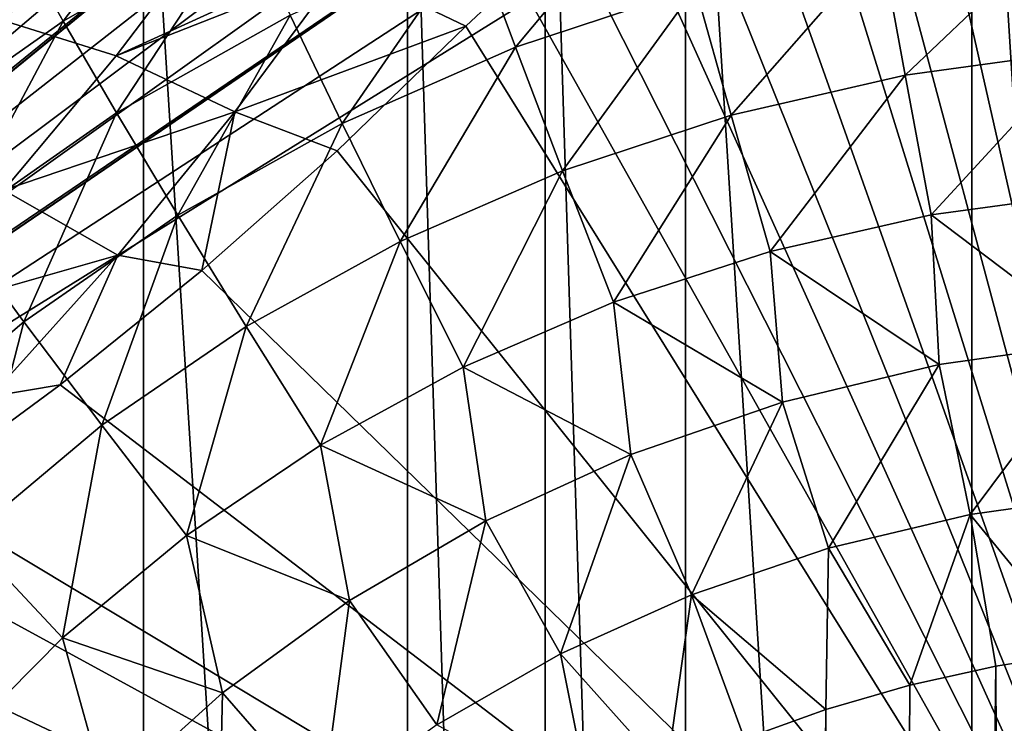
# Model space of a CAD drawing. Header units: metres. Extents: x -90 to 90, y -123 to 74.
# Tile 89 of 131: x -9.62 to -1.99, y 13.86 to 19.32. Entities that reach past the tile are written whole.
import ezdxf

# ---------------------------------------------------------------- set-up
doc = ezdxf.new("R2010")
doc.units = ezdxf.units.M
doc.layers.add('solid_11662012', color=7, linetype='CONTINUOUS')

msp = doc.modelspace()

# ---------------------------------------------------------------- linework, layer by layer
at = {"layer": 'solid_11662012'}
for points in [[(-2.240819, 23.85997, -23.15), (0, -12, -23.15), (0, 24, -23.15)], [(-2.240819, 23.85997, -23.15), (-4.461063, 23.438431, -23.15), (-2.240819, -11.85997, -23.15)], [(-2.240819, 23.85997, -23.15), (-2.240819, -11.85997, -23.15), (0, -12, -23.15)], [(-4.461063, 23.438431, -23.15), (-5.548875, 23.123373, -23.15), (-4.461061, -11.438432, -23.15)], [(-4.461063, 23.438431, -23.15), (-4.461061, -11.438432, -23.15), (-2.240819, -11.85997, -23.15)], [(-5.548875, 23.123373, -23.15), (-6.614321, 22.74069, -23.15), (-5.548874, -11.123373, -23.15)], [(-5.548875, 23.123373, -23.15), (-5.548874, -11.123373, -23.15), (-4.461061, -11.438432, -23.15)], [(-0.000637, 23, -22.5), (0, -12.5, -22.5), (-20.919014, 10.001025, -22.5)], [(-1.030681, 22.968727, -22.5), (-0.000637, 23, -22.5), (-20.919014, 10.001025, -22.5)], [(-2.056975, 22.875093, -22.5), (-1.030681, 22.968727, -22.5), (-20.919014, 10.001025, -22.5)], [(-2.056975, 22.875093, -22.5), (-20.919014, 10.001025, -22.5), (-19.303202, 11.108867, -22.5)], [(-2.056975, 22.875093, -22.5), (-19.303202, 11.108867, -22.5), (-18.72049, 11.5469, -22.5)], [(-3.075732, 22.719442, -22.5), (-2.056975, 22.875093, -22.5), (-18.72049, 11.5469, -22.5)], [(-6.614321, 22.74069, -23.15), (-8.660631, 21.779526, -23.15), (-6.61432, -10.74069, -23.15)], [(-6.614321, 22.74069, -23.15), (-6.61432, -10.74069, -23.15), (-5.548874, -11.123373, -23.15)], [(-4.083192, 22.502346, -22.5), (-3.075732, 22.719442, -22.5), (-18.72049, 11.5469, -22.5)], [(-5.075641, 22.224604, -22.5), (-4.083192, 22.502346, -22.5), (-18.72049, 11.5469, -22.5)], [(-6.049408, 21.887247, -22.5), (-5.075641, 22.224604, -22.5), (-18.72049, 11.5469, -22.5)], [(-6.049408, 21.887247, -22.5), (-18.72049, 11.5469, -22.5), (-17.550497, 12.489873, -22.5)], [(-6.049408, 21.887247, -22.5), (-17.550497, 12.489873, -22.5), (-16.42206, 13.480908, -22.5)], [(-7.000931, 21.491512, -22.5), (-6.049408, 21.887247, -22.5), (-16.42206, 13.480908, -22.5)], [(-8.660631, 21.779526, -23.15), (-10.571126, 20.568844, -23.15), (-8.660629, -9.779527, -23.15)], [(-8.660631, 21.779526, -23.15), (-8.660629, -9.779527, -23.15), (-6.61432, -10.74069, -23.15)], [(-1.817663, 21.629974, 7.842166), (-2.271176, 21.521391, 7.943423), (0.000393, 9.368428, 19.276245)], [(-2.271176, 21.521391, 7.943423), (-2.72349, 21.387079, 8.068671), (0.000393, 9.368428, 19.276245)], [(-7.926692, 21.038866, -22.5), (-7.000931, 21.491512, -22.5), (-16.42206, 13.480908, -22.5)], [(-2.72349, 21.387079, 8.068671), (-3.173936, 21.226145, 8.218745), (0.000393, 9.368428, 19.276245)], [(-3.173936, 21.226145, 8.218745), (-3.621603, 21.037594, 8.39457), (0.000393, 9.368428, 19.276245)], [(-8.823373, 20.530933, -22.5), (-7.926692, 21.038866, -22.5), (-16.42206, 13.480908, -22.5)], [(-3.621603, 21.037594, 8.39457), (-4.065317, 20.820372, 8.597134), (0.000393, 9.368428, 19.276245)], [(-9.284843, 19.308323, -55.333694), (-9.632586, 19.929781, -54.356964), (-8.171274, 20.768913, -54.491177)], [(-7.876089, 20.11013, -55.460716), (-9.284843, 19.308323, -55.333694), (-8.171274, 20.768913, -54.491177)], [(-4.065317, 20.820372, 8.597134), (-4.503614, 20.573393, 8.827445), (0.000393, 9.368428, 19.276245)], [(-9.687394, 19.969767, -22.5), (-8.823373, 20.530933, -22.5), (-16.42206, 13.480908, -22.5)], [(-10.571126, 20.568844, -23.15), (-10.571125, -8.568844, -23.15), (-8.660629, -9.779527, -23.15)], [(-4.503614, 20.573393, 8.827445), (-4.934739, 20.29558, 9.08651), (0.000393, 9.368428, 19.276245)], [(-5.779141, 19.104536, -57.200806), (-6.106852, 19.984913, -56.440094), (-4.631778, 20.48073, -56.525028)], [(-4.383085, 19.569195, -57.27895), (-5.779141, 19.104536, -57.200806), (-4.631778, 20.48073, -56.525028)], [(-4.934739, 20.29558, 9.08651), (-5.356551, 19.985964, 9.375232), (0.000393, 9.368428, 19.276245)], [(-8.872677, 19.039429, 9.961552), (-8.073204, 20.095247, 8.892114), (-9.80022, 19.328657, 9.264135)], [(-8.870248, 18.595802, -56.217758), (-9.284843, 19.308323, -55.333694), (-7.876089, 20.11013, -55.460716)], [(-7.248548, 19.783545, 9.442266), (-8.073204, 20.095247, 8.892114), (-8.872677, 19.039429, 9.961552)], [(-7.524168, 19.354816, -56.336384), (-8.870248, 18.595802, -56.217758), (-7.876089, 20.11013, -55.460716)], [(-2.759281, 18.888706, -57.965904), (-2.945402, 19.904037, -57.336937), (-1.47934, 20.106077, -57.372597)], [(-1.385833, 19.075998, -57.998154), (-2.759281, 18.888706, -57.965904), (-1.47934, 20.106077, -57.372597)], [(-9.284843, 19.308323, -55.333694), (-10.605617, 18.377157, -55.195465), (-9.632586, 19.929781, -54.356964)], [(-7.120655, 18.514009, -57.105381), (-7.524168, 19.354816, -56.336384), (-6.106852, 19.984913, -56.440094)], [(-5.779141, 19.104536, -57.200806), (-7.120655, 18.514009, -57.105381), (-6.106852, 19.984913, -56.440094)], [(-5.356551, 19.985964, 9.375232), (-5.766681, 19.643625, 9.694468), (0.000393, 9.368428, 19.276245)], [(-4.106241, 18.578291, -57.91346), (-4.383085, 19.569195, -57.27895), (-2.945402, 19.904037, -57.336937)], [(-2.759281, 18.888706, -57.965904), (-4.106241, 18.578291, -57.91346), (-2.945402, 19.904037, -57.336937)], [(-7.121883, 19.729475, 9.519545), (-7.248548, 19.783545, 9.442266), (-8.872677, 19.039429, 9.961552)], [(-7.952609, 18.604155, 10.609491), (-7.121883, 19.729475, 9.519545), (-8.872677, 19.039429, 9.961552)], [(-7.952609, 18.604155, 10.609491), (-6.162198, 19.268057, 10.044692), (-7.121883, 19.729475, 9.519545)], [(-7.121883, 19.729475, 9.519545), (-6.162198, 19.268057, 10.044692), (-5.766681, 19.643625, 9.694468)], [(-5.766681, 19.643625, 9.694468), (-6.162198, 19.268057, 10.044692), (0.000393, 9.368428, 19.276245)], [(-5.414327, 18.147505, -57.842785), (-5.779141, 19.104536, -57.200806), (-4.383085, 19.569195, -57.27895)], [(-4.106241, 18.578291, -57.91346), (-5.414327, 18.147505, -57.842785), (-4.383085, 19.569195, -57.27895)], [(-10.132339, 17.714319, -56.088661), (-10.605617, 18.377157, -55.195465), (-9.284843, 19.308323, -55.333694)], [(-8.870248, 18.595802, -56.217758), (-10.132339, 17.714319, -56.088661), (-9.284843, 19.308323, -55.333694)], [(-9.744345, 17.997398, 11.008801), (-8.872677, 19.039429, 9.961552), (-9.80022, 19.328657, 9.264135)], [(-8.394855, 17.802631, -56.996231), (-8.870248, 18.595802, -56.217758), (-7.524168, 19.354816, -56.336384)], [(-7.120655, 18.514009, -57.105381), (-8.394855, 17.802631, -56.996231), (-7.524168, 19.354816, -56.336384)], [(-7.952609, 18.604155, 10.609491), (-7.160462, 18.302307, 10.945267), (-6.162198, 19.268057, 10.044692)], [(-6.162198, 19.268057, 10.044692), (-7.160462, 18.302307, 10.945267), (0.000393, 9.368428, 19.276245)], [(-6.671446, 17.599993, -57.756474), (-7.120655, 18.514009, -57.105381), (-5.779141, 19.104536, -57.200806)], [(-5.414327, 18.147505, -57.842785), (-6.671446, 17.599993, -57.756474), (-5.779141, 19.104536, -57.200806)], [(-7.952609, 18.604155, 10.609491), (-8.872677, 19.039429, 9.961552), (-9.744345, 17.997398, 11.008801)], [(-2.556956, 17.806887, -58.465778), (-2.759281, 18.888706, -57.965904), (-1.385833, 19.075998, -57.998154)], [(-1.284186, 17.978464, -58.494358), (-2.556956, 17.806887, -58.465778), (-1.385833, 19.075998, -57.998154)], [(-3.80529, 17.522499, -58.419296), (-4.106241, 18.578291, -57.91346), (-2.759281, 18.888706, -57.965904)], [(-2.556956, 17.806887, -58.465778), (-3.80529, 17.522499, -58.419296), (-2.759281, 18.888706, -57.965904)], [(-9.589646, 16.976452, -56.877441), (-10.132339, 17.714319, -56.088661), (-8.870248, 18.595802, -56.217758)], [(-8.860873, 17.492952, 11.675454), (-7.952609, 18.604155, 10.609491), (-9.744345, 17.997398, 11.008801)], [(-8.394855, 17.802631, -56.996231), (-9.589646, 16.976452, -56.877441), (-8.870248, 18.595802, -56.217758)], [(-8.860873, 17.492952, 11.675454), (-8.210488, 17.374798, 11.810184), (-7.952609, 18.604155, 10.609491)], [(-7.952609, 18.604155, 10.609491), (-8.210488, 17.374798, 11.810184), (-7.160462, 18.302307, 10.945267)], [(-5.01774, 17.127802, -58.356655), (-5.414327, 18.147505, -57.842785), (-4.106241, 18.578291, -57.91346)], [(-3.80529, 17.522499, -58.419296), (-5.01774, 17.127802, -58.356655), (-4.106241, 18.578291, -57.91346)], [(-7.865614, 16.940399, -57.657745), (-8.394855, 17.802631, -56.996231), (-7.120655, 18.514009, -57.105381)], [(-6.671446, 17.599993, -57.756474), (-7.865614, 16.940399, -57.657745), (-7.120655, 18.514009, -57.105381)], [(-7.160462, 18.302307, 10.945267), (-8.210488, 17.374798, 11.810184), (0.000393, 9.368428, 19.276245)], [(-6.183104, 16.626122, -58.280151), (-6.671446, 17.599993, -57.756474), (-5.414327, 18.147505, -57.842785)], [(-5.01774, 17.127802, -58.356655), (-6.183104, 16.626122, -58.280151), (-5.414327, 18.147505, -57.842785)], [(-8.860873, 17.492952, 11.675454), (-9.744345, 17.997398, 11.008801), (-10.689051, 16.971605, 12.030908)], [(-1.254046, 16.822374, -58.85281), (-2.556956, 17.806887, -58.465778), (-1.284186, 17.978464, -58.494358)], [(-8.985466, 16.174341, -57.550289), (-9.589646, 16.976452, -56.877441), (-8.394855, 17.802631, -56.996231)], [(-7.865614, 16.940399, -57.657745), (-8.985466, 16.174341, -57.550289), (-8.394855, 17.802631, -56.996231)], [(-2.495338, 16.64595, -58.82476), (-3.80529, 17.522499, -58.419296), (-2.556956, 17.806887, -58.465778)], [(-1.254046, 16.822374, -58.85281), (-2.495338, 16.64595, -58.82476), (-2.556956, 17.806887, -58.465778)], [(-9.589646, 16.976452, -56.877441), (-10.693534, 16.0424, -56.753494), (-10.132339, 17.714319, -56.088661)], [(-7.290257, 16.021704, -58.192627), (-7.865614, 16.940399, -57.657745), (-6.671446, 17.599993, -57.756474)], [(-6.183104, 16.626122, -58.280151), (-7.290257, 16.021704, -58.192627), (-6.671446, 17.599993, -57.756474)], [(-9.847589, 16.398479, 12.714372), (-8.860873, 17.492952, 11.675454), (-10.689051, 16.971605, 12.030908)], [(-9.847589, 16.398479, 12.714372), (-9.306951, 16.489307, 12.635916), (-8.860873, 17.492952, 11.675454)], [(-8.860873, 17.492952, 11.675454), (-9.306951, 16.489307, 12.635916), (-8.210488, 17.374798, 11.810184)], [(-3.709684, 16.353765, -58.779301), (-5.01774, 17.127802, -58.356655), (-3.80529, 17.522499, -58.419296)], [(-2.495338, 16.64595, -58.82476), (-3.709684, 16.353765, -58.779301), (-3.80529, 17.522499, -58.419296)], [(-8.210488, 17.374798, 11.810184), (-9.306951, 16.489307, 12.635916), (0.000393, 9.368428, 19.276245)], [(-4.884488, 15.948651, -58.718342), (-6.183104, 16.626122, -58.280151), (-5.01774, 17.127802, -58.356655)], [(-3.709684, 16.353765, -58.779301), (-4.884488, 15.948651, -58.718342), (-5.01774, 17.127802, -58.356655)], [(-10.020186, 15.308259, -57.438168), (-10.693534, 16.0424, -56.753494), (-9.589646, 16.976452, -56.877441)], [(-8.985466, 16.174341, -57.550289), (-10.020186, 15.308259, -57.438168), (-9.589646, 16.976452, -56.877441)], [(-8.328626, 15.319703, -58.09737), (-8.985466, 16.174341, -57.550289), (-7.865614, 16.940399, -57.657745)], [(-7.290257, 16.021704, -58.192627), (-8.328626, 15.319703, -58.09737), (-7.865614, 16.940399, -57.657745)], [(-2.254844, 15.482421, -59.047249), (-2.495338, 16.64595, -58.82476), (-1.254046, 16.822374, -58.85281)], [(-1.133139, 15.639574, -59.070732), (-2.254844, 15.482421, -59.047249), (-1.254046, 16.822374, -58.85281)], [(-3.352365, 15.222123, -59.009186), (-3.709684, 16.353765, -58.779301), (-2.495338, 16.64595, -58.82476)], [(-2.254844, 15.482421, -59.047249), (-3.352365, 15.222123, -59.009186), (-2.495338, 16.64595, -58.82476)], [(-6.00731, 15.434535, -58.644455), (-7.290257, 16.021704, -58.192627), (-6.183104, 16.626122, -58.280151)], [(-4.884488, 15.948651, -58.718342), (-6.00731, 15.434535, -58.644455), (-6.183104, 16.626122, -58.280151)], [(-9.306951, 16.489307, 12.635916), (-10.443477, 15.649734, 13.418832), (0.000393, 9.368428, 19.276245)], [(-9.847589, 16.398479, 12.714372), (-10.443477, 15.649734, 13.418832), (-9.306951, 16.489307, 12.635916)], [(-4.414358, 14.861174, -58.958141), (-4.884488, 15.948651, -58.718342), (-3.709684, 16.353765, -58.779301)], [(-3.352365, 15.222123, -59.009186), (-4.414358, 14.861174, -58.958141), (-3.709684, 16.353765, -58.779301)], [(-9.288137, 14.526042, -57.997967), (-10.020186, 15.308259, -57.438168), (-8.985466, 16.174341, -57.550289)], [(-8.328626, 15.319703, -58.09737), (-9.288137, 14.526042, -57.997967), (-8.985466, 16.174341, -57.550289)], [(-7.065876, 14.816295, -58.560749), (-8.328626, 15.319703, -58.09737), (-7.290257, 16.021704, -58.192627)], [(-6.00731, 15.434535, -58.644455), (-7.065876, 14.816295, -58.560749), (-7.290257, 16.021704, -58.192627)], [(-5.429581, 14.403049, -58.896259), (-6.00731, 15.434535, -58.644455), (-4.884488, 15.948651, -58.718342)], [(-4.414358, 14.861174, -58.958141), (-5.429581, 14.403049, -58.896259), (-4.884488, 15.948651, -58.718342)], [(-10.443477, 15.649734, 13.418832), (-10.916401, 15.321736, 13.724695), (0.000393, 9.368428, 19.276245)], [(-1.133139, 15.639574, -59.070732), (-1.378283, 14.41398, -59.138126), (-2.254844, 15.482421, -59.047249)], [(-6.386901, 13.852087, -58.826145), (-7.065876, 14.816295, -58.560749), (-6.00731, 15.434535, -58.644455)], [(-5.429581, 14.403049, -58.896259), (-6.386901, 13.852087, -58.826145), (-6.00731, 15.434535, -58.644455)], [(-2.254844, 15.482421, -59.047249), (-2.723376, 14.159132, -59.10363), (-3.352365, 15.222123, -59.009186)], [(-2.254844, 15.482421, -59.047249), (-2.057135, 14.307233, -59.123547), (-2.723376, 14.159132, -59.10363)], [(-2.254844, 15.482421, -59.047249), (-1.378283, 14.41398, -59.138126), (-2.057135, 14.307233, -59.123547)], [(-10.916401, 15.321736, 13.724695), (-11.612765, 14.859859, 14.155402), (0.000393, 9.368428, 19.276245)], [(-9.288137, 14.526042, -57.997967), (-10.159328, 13.647676, -57.898232), (-10.020186, 15.308259, -57.438168)], [(-8.048618, 14.099985, -58.470821), (-9.288137, 14.526042, -57.997967), (-8.328626, 15.319703, -58.09737)], [(-7.065876, 14.816295, -58.560749), (-8.048618, 14.099985, -58.470821), (-8.328626, 15.319703, -58.09737)], [(-3.352365, 15.222123, -59.009186), (-3.373063, 13.971127, -59.078857), (-4.414358, 14.861174, -58.958141)], [(-3.352365, 15.222123, -59.009186), (-2.723376, 14.159132, -59.10363), (-3.373063, 13.971127, -59.078857)], [(-11.612765, 14.859859, 14.155402), (-12.807135, 14.122915, 14.842613), (0.000393, 9.368428, 19.276245)], [(-7.275799, 13.213704, -58.750809), (-8.048618, 14.099985, -58.470821), (-7.065876, 14.816295, -58.560749)], [(-6.386901, 13.852087, -58.826145), (-7.275799, 13.213704, -58.750809), (-7.065876, 14.816295, -58.560749)], [(-4.414358, 14.861174, -58.958141), (-4.608152, 13.482743, -59.01717), (-5.429581, 14.403049, -58.896259)], [(-4.414358, 14.861174, -58.958141), (-4.002465, 13.744954, -59.049812), (-4.608152, 13.482743, -59.01717)], [(-4.414358, 14.861174, -58.958141), (-3.373063, 13.971127, -59.078857), (-4.002465, 13.744954, -59.049812)], [(-8.94454, 13.292592, -58.37854), (-10.159328, 13.647676, -57.898232), (-9.288137, 14.526042, -57.997967)], [(-8.048618, 14.099985, -58.470821), (-8.94454, 13.292592, -58.37854), (-9.288137, 14.526042, -57.997967)], [(-5.429581, 14.403049, -58.896259), (-5.186987, 13.186861, -58.981667), (-6.386901, 13.852087, -58.826145)], [(-5.429581, 14.403049, -58.896259), (-4.608152, 13.482743, -59.01717), (-5.186987, 13.186861, -58.981667)], [(-1.60906, -90.257881, -59.133816), (-2.057135, 14.307233, -59.123547), (-1.378283, 14.41398, -59.138126)], [(-3.191295, -90.572685, -59.086323), (-2.723376, 14.159132, -59.10363), (-2.057135, 14.307233, -59.123547)], [(-1.60906, -90.257881, -59.133816), (-3.191295, -90.572685, -59.086323), (-2.057135, 14.307233, -59.123547)], [(-12.807135, 14.122915, 14.842613), (-14.018981, 13.441334, 15.478198), (0.000393, 9.368428, 19.276245)], [(-3.191295, -90.572685, -59.086323), (-3.373063, 13.971127, -59.078857), (-2.723376, 14.159132, -59.10363)], [(-8.086251, 12.49417, -58.6735), (-8.94454, 13.292592, -58.37854), (-8.048618, 14.099985, -58.470821)], [(-7.275799, 13.213704, -58.750809), (-8.086251, 12.49417, -58.6735), (-8.048618, 14.099985, -58.470821)], [(-4.719646, -91.09214, -59.010658), (-4.002465, 13.744954, -59.049812), (-3.373063, 13.971127, -59.078857)], [(-3.191295, -90.572685, -59.086323), (-4.719646, -91.09214, -59.010658), (-3.373063, 13.971127, -59.078857)]]:
    msp.add_3dface(points, dxfattribs=at)

doc.saveas('drawing.dxf')
